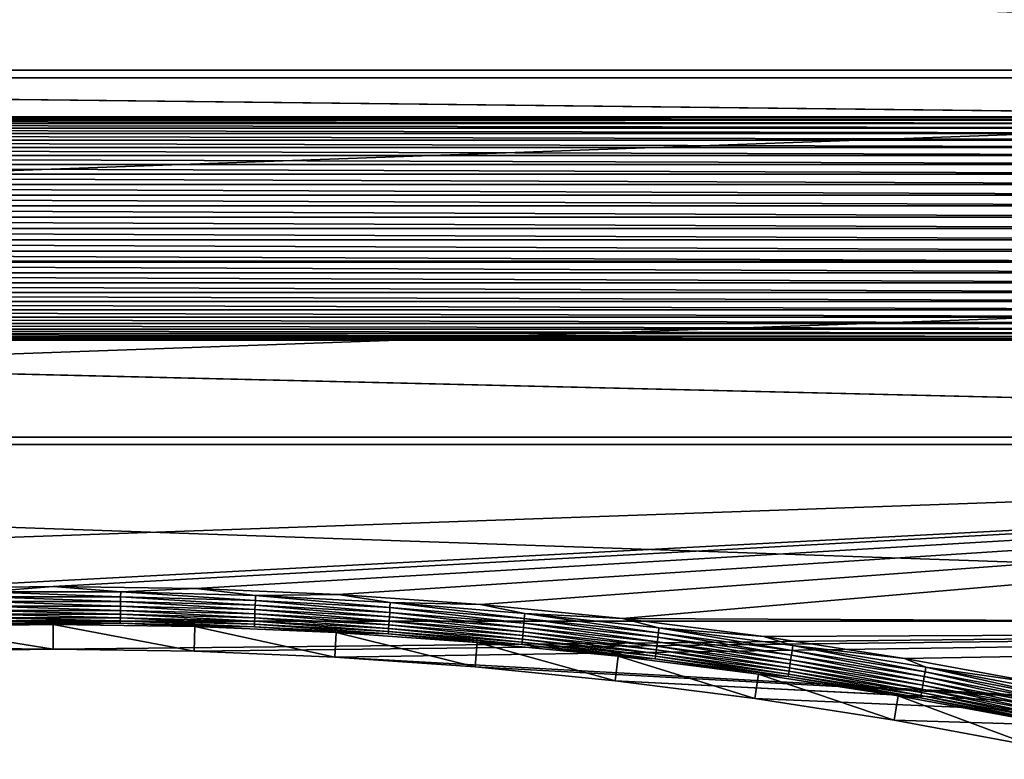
# Model space of a CAD drawing. Extents: x -320 to 320, y -695 to 695.
# Tile 139 of 169: x -4 to 106, y 397 to 479. Entities that reach past the tile are written whole.
import ezdxf

# ---------------------------------------------------------------- set-up
doc = ezdxf.new("R2010")
doc.units = 0
doc.header["$LTSCALE"] = 50.062222
for name, color, linetype in [('1', 7, 'CONTINUOUS'), ('2', 7, 'CONTINUOUS'), ('43', 7, 'CONTINUOUS'), ('75', 7, 'CONTINUOUS')]:
    doc.layers.add(name, color=color, linetype=linetype)

msp = doc.modelspace()

# ---------------------------------------------------------------- linework, layer by layer
at = {"layer": '1', "color": 7, "linetype": 'CONTINUOUS'}
for points in [[(-290.63, 473.7), (-287.99, 494.18), (290.63, 473.7), (-290.63, 473.7)], [(290.63, 473.7), (-287.99, 494.18), (287.99, 494.18), (290.63, 473.7)], [(-290.63, 473.7), (290.63, 473.7), (165.63, 468.48), (-290.63, 473.7)], [(164.37, 468.48), (-290.63, 473.7), (165.63, 468.48), (164.37, 468.48)], [(-290.63, 473.7), (164.37, 468.48), (-164.37, 468.48), (-290.63, 473.7)], [(164.37, 468.48), (163.11, 468.36), (-164.37, 468.48), (164.37, 468.48)], [(-164.37, 468.48), (163.11, 468.36), (-163.11, 468.36), (-164.37, 468.48)], [(163.11, 468.36), (161.87, 468.1), (-163.11, 468.36), (163.11, 468.36)], [(-163.11, 468.36), (161.87, 468.1), (-161.87, 468.1), (-163.11, 468.36)], [(161.87, 468.1), (160.66, 467.72), (-161.87, 468.1), (161.87, 468.1)], [(-161.87, 468.1), (160.66, 467.72), (-160.66, 467.72), (-161.87, 468.1)], [(160.66, 467.72), (159.5, 467.22), (-160.66, 467.72), (160.66, 467.72)], [(-160.66, 467.72), (159.5, 467.22), (-159.5, 467.22), (-160.66, 467.72)], [(159.5, 467.22), (158.39, 466.61), (-159.5, 467.22), (159.5, 467.22)], [(-159.5, 467.22), (158.39, 466.61), (-158.39, 466.61), (-159.5, 467.22)], [(158.39, 466.61), (157.35, 465.88), (-158.39, 466.61), (158.39, 466.61)], [(-158.39, 466.61), (157.35, 465.88), (-157.35, 465.88), (-158.39, 466.61)], [(157.35, 465.88), (156.39, 465.06), (-157.35, 465.88), (157.35, 465.88)], [(-157.35, 465.88), (156.39, 465.06), (-156.39, 465.06), (-157.35, 465.88)], [(156.39, 465.06), (155.52, 464.14), (-156.39, 465.06), (156.39, 465.06)], [(-156.39, 465.06), (155.52, 464.14), (-155.52, 464.14), (-156.39, 465.06)], [(155.52, 464.14), (154.74, 463.14), (-155.52, 464.14), (155.52, 464.14)], [(-155.52, 464.14), (154.74, 463.14), (-154.74, 463.14), (-155.52, 464.14)], [(154.74, 463.14), (154.07, 462.07), (-154.74, 463.14), (154.74, 463.14)], [(-154.74, 463.14), (154.07, 462.07), (-154.07, 462.07), (-154.74, 463.14)], [(154.07, 462.07), (153.51, 460.93), (-154.07, 462.07), (154.07, 462.07)], [(-154.07, 462.07), (153.51, 460.93), (-153.51, 460.93), (-154.07, 462.07)], [(153.51, 460.93), (153.07, 459.74), (-153.51, 460.93), (153.51, 460.93)], [(-153.51, 460.93), (153.07, 459.74), (-153.07, 459.74), (-153.51, 460.93)], [(153.07, 459.74), (152.76, 458.52), (-153.07, 459.74), (153.07, 459.74)], [(-153.07, 459.74), (152.76, 458.52), (-152.76, 458.52), (-153.07, 459.74)], [(152.76, 458.52), (152.56, 457.26), (-152.76, 458.52), (152.76, 458.52)], [(-152.76, 458.52), (152.56, 457.26), (-152.56, 457.26), (-152.76, 458.52)], [(152.56, 457.26), (152.5, 456), (-152.56, 457.26), (152.56, 457.26)], [(-152.56, 457.26), (152.5, 456), (-152.5, 456), (-152.56, 457.26)], [(-152.5, 456), (152.56, 454.74), (-152.56, 454.74), (-152.5, 456)], [(152.5, 456), (152.56, 454.74), (-152.5, 456), (152.5, 456)], [(-152.56, 454.74), (152.76, 453.48), (-152.76, 453.48), (-152.56, 454.74)], [(152.56, 454.74), (152.76, 453.48), (-152.56, 454.74), (152.56, 454.74)], [(-152.76, 453.48), (153.07, 452.26), (-153.07, 452.26), (-152.76, 453.48)], [(152.76, 453.48), (153.07, 452.26), (-152.76, 453.48), (152.76, 453.48)], [(-153.07, 452.26), (153.51, 451.07), (-153.51, 451.07), (-153.07, 452.26)], [(153.07, 452.26), (153.51, 451.07), (-153.07, 452.26), (153.07, 452.26)], [(-153.51, 451.07), (154.07, 449.93), (-154.07, 449.93), (-153.51, 451.07)], [(153.51, 451.07), (154.07, 449.93), (-153.51, 451.07), (153.51, 451.07)], [(-154.07, 449.93), (154.74, 448.86), (-154.74, 448.86), (-154.07, 449.93)], [(154.07, 449.93), (154.74, 448.86), (-154.07, 449.93), (154.07, 449.93)], [(-154.74, 448.86), (155.52, 447.86), (-155.52, 447.86), (-154.74, 448.86)], [(154.74, 448.86), (155.52, 447.86), (-154.74, 448.86), (154.74, 448.86)], [(-155.52, 447.86), (156.39, 446.94), (-156.39, 446.94), (-155.52, 447.86)], [(155.52, 447.86), (156.39, 446.94), (-155.52, 447.86), (155.52, 447.86)], [(-156.39, 446.94), (157.35, 446.12), (-157.35, 446.12), (-156.39, 446.94)], [(156.39, 446.94), (157.35, 446.12), (-156.39, 446.94), (156.39, 446.94)], [(-157.35, 446.12), (158.39, 445.39), (-158.39, 445.39), (-157.35, 446.12)], [(157.35, 446.12), (158.39, 445.39), (-157.35, 446.12), (157.35, 446.12)], [(-159.5, 444.78), (160.66, 444.28), (-160.66, 444.28), (-159.5, 444.78)], [(-158.39, 445.39), (159.5, 444.78), (-159.5, 444.78), (-158.39, 445.39)], [(159.5, 444.78), (160.66, 444.28), (-159.5, 444.78), (159.5, 444.78)], [(158.39, 445.39), (159.5, 444.78), (-158.39, 445.39), (158.39, 445.39)], [(295.58, 432.7), (-295.58, 432.7), (-165.63, 443.52), (295.58, 432.7)], [(-164.37, 443.52), (295.58, 432.7), (-165.63, 443.52), (-164.37, 443.52)], [(-163.11, 443.64), (164.37, 443.52), (-164.37, 443.52), (-163.11, 443.64)], [(164.37, 443.52), (295.58, 432.7), (-164.37, 443.52), (164.37, 443.52)], [(-161.87, 443.9), (163.11, 443.64), (-163.11, 443.64), (-161.87, 443.9)], [(163.11, 443.64), (164.37, 443.52), (-163.11, 443.64), (163.11, 443.64)], [(-160.66, 444.28), (161.87, 443.9), (-161.87, 443.9), (-160.66, 444.28)], [(161.87, 443.9), (163.11, 443.64), (-161.87, 443.9), (161.87, 443.9)], [(160.66, 444.28), (161.87, 443.9), (-160.66, 444.28), (160.66, 444.28)], [(-297.89, 412.18), (-295.58, 432.7), (297.89, 412.18), (-297.89, 412.18)], [(297.89, 412.18), (-295.58, 432.7), (295.58, 432.7), (297.89, 412.18)], [(-297.89, 412.18), (297.89, 412.18), (0, 409.04), (-297.89, 412.18)], [(-15.73, 408.82), (-297.89, 412.18), (0, 409.04), (-15.73, 408.82)], [(0, 409.04), (297.89, 412.18), (15.73, 408.82), (0, 409.04)], [(15.73, 408.82), (297.89, 412.18), (31.45, 408.16), (15.73, 408.82)], [(31.45, 408.16), (297.89, 412.18), (237.46, 396.74), (31.45, 408.16)], [(47.14, 407.05), (31.45, 408.16), (237.46, 396.74), (47.14, 407.05)], [(62.79, 405.51), (47.14, 407.05), (237.46, 396.74), (62.79, 405.51)], [(78.4, 403.53), (62.79, 405.51), (236, 396.81), (78.4, 403.53)], [(236, 396.81), (62.79, 405.51), (237.46, 396.74), (236, 396.81)], [(93.94, 401.11), (78.4, 403.53), (236, 396.81), (93.94, 401.11)], [(109.41, 398.26), (93.94, 401.11), (236, 396.81), (109.41, 398.26)]]:
    msp.add_3dface(points, dxfattribs=at)
at = {"layer": '2', "color": 7, "linetype": 'CONTINUOUS'}
for points in [[(283.69, 472.83, 11), (281.05, 493.27, 11), (-283.69, 472.83, 11), (283.69, 472.83, 11)], [(-283.69, 472.83, 11), (281.05, 493.27, 11), (-281.05, 493.27, 11), (-283.69, 472.83, 11)], [(286.21, 452.37, 11), (283.69, 472.83, 11), (-286.21, 452.37, 11), (286.21, 452.37, 11)], [(-286.21, 452.37, 11), (283.69, 472.83, 11), (-283.69, 472.83, 11), (-286.21, 452.37, 11)], [(288.63, 431.9, 11), (286.21, 452.37, 11), (-288.63, 431.9, 11), (288.63, 431.9, 11)], [(-288.63, 431.9, 11), (286.21, 452.37, 11), (-286.21, 452.37, 11), (-288.63, 431.9, 11)], [(-290.93, 411.42, 11), (288.63, 431.9, 11), (-288.63, 431.9, 11), (-290.93, 411.42, 11)], [(288.63, 431.9, 11), (-290.93, 411.42, 11), (-15.93, 415.81, 11), (288.63, 431.9, 11)], [(0, 416.04, 11), (288.63, 431.9, 11), (-15.93, 415.81, 11), (0, 416.04, 11)], [(15.93, 415.81, 11), (288.63, 431.9, 11), (0, 416.04, 11), (15.93, 415.81, 11)], [(31.84, 415.14, 11), (288.63, 431.9, 11), (15.93, 415.81, 11), (31.84, 415.14, 11)], [(47.73, 414.03, 11), (288.63, 431.9, 11), (31.84, 415.14, 11), (47.73, 414.03, 11)], [(63.58, 412.46, 11), (288.63, 431.9, 11), (47.73, 414.03, 11), (63.58, 412.46, 11)], [(290.93, 411.42, 11), (288.63, 431.9, 11), (63.58, 412.46, 11), (290.93, 411.42, 11)], [(79.38, 410.46, 11), (290.93, 411.42, 11), (63.58, 412.46, 11), (79.38, 410.46, 11)], [(95.12, 408.01, 11), (290.93, 411.42, 11), (79.38, 410.46, 11), (95.12, 408.01, 11)], [(110.78, 405.12, 11), (290.93, 411.42, 11), (95.12, 408.01, 11), (110.78, 405.12, 11)]]:
    msp.add_3dface(points, dxfattribs=at)
at = {"layer": '43', "color": 7, "linetype": 'CONTINUOUS'}
for points in [[(-15.81, 411.56, 7.97), (0, 409.04), (0, 411.78, 7.97), (-15.81, 411.56, 7.97)], [(-15.73, 408.82), (0, 409.04), (-15.81, 411.56, 7.97), (-15.73, 408.82)], [(0, 409.04), (15.73, 408.82), (0, 411.78, 7.97), (0, 409.04)], [(0, 411.78, 7.97), (15.73, 408.82), (15.81, 411.56, 7.97), (0, 411.78, 7.97)], [(15.73, 408.82), (31.45, 408.16), (15.81, 411.56, 7.97), (15.73, 408.82)], [(15.81, 411.56, 7.97), (31.45, 408.16), (31.6, 410.9, 7.97), (15.81, 411.56, 7.97)], [(31.45, 408.16), (47.14, 407.05), (31.6, 410.9, 7.97), (31.45, 408.16)], [(31.6, 410.9, 7.97), (47.14, 407.05), (47.37, 409.79, 7.97), (31.6, 410.9, 7.97)], [(47.14, 407.05), (62.79, 405.51), (47.37, 409.79, 7.97), (47.14, 407.05)], [(47.37, 409.79, 7.97), (62.79, 405.51), (63.1, 408.24, 7.97), (47.37, 409.79, 7.97)], [(62.79, 405.51), (78.4, 403.53), (63.1, 408.24, 7.97), (62.79, 405.51)], [(63.1, 408.24, 7.97), (78.4, 403.53), (78.78, 406.25, 7.97), (63.1, 408.24, 7.97)], [(78.4, 403.53), (93.94, 401.11), (78.78, 406.25, 7.97), (78.4, 403.53)], [(78.78, 406.25, 7.97), (93.94, 401.11), (94.4, 403.81, 7.97), (78.78, 406.25, 7.97)], [(93.94, 401.11), (109.41, 398.26), (94.4, 403.81, 7.97), (93.94, 401.11)], [(94.4, 403.81, 7.97), (109.41, 398.26), (109.95, 400.95, 7.97), (94.4, 403.81, 7.97)]]:
    msp.add_3dface(points, dxfattribs=at)
at = {"layer": '75', "color": 7, "linetype": 'CONTINUOUS'}
for points in [[(0, 416.04, 11), (-15.93, 415.81, 11), (-7.54, 415.43, 10.97), (0, 416.04, 11)], [(7.54, 415.43, 10.97), (0, 416.04, 11), (-7.54, 415.43, 10.97), (7.54, 415.43, 10.97)], [(15.93, 415.81, 11), (0, 416.04, 11), (7.54, 415.43, 10.97), (15.93, 415.81, 11)], [(22.61, 415.03, 10.97), (15.93, 415.81, 11), (7.54, 415.43, 10.97), (22.61, 415.03, 10.97)], [(31.84, 415.14, 11), (15.93, 415.81, 11), (22.61, 415.03, 10.97), (31.84, 415.14, 11)], [(7.54, 415.43, 10.97), (-7.54, 415.43, 10.97), (7.53, 414.88, 10.86), (7.54, 415.43, 10.97)], [(7.53, 414.88, 10.86), (-7.54, 415.43, 10.97), (-7.53, 414.88, 10.86), (7.53, 414.88, 10.86)], [(7.53, 414.88, 10.86), (-7.53, 414.88, 10.86), (7.52, 414.35, 10.69), (7.53, 414.88, 10.86)], [(7.52, 414.35, 10.69), (-7.53, 414.88, 10.86), (-7.52, 414.35, 10.69), (7.52, 414.35, 10.69)], [(22.56, 413.95, 10.69), (7.53, 414.88, 10.86), (7.52, 414.35, 10.69), (22.56, 413.95, 10.69)], [(22.58, 414.48, 10.86), (7.54, 415.43, 10.97), (7.53, 414.88, 10.86), (22.58, 414.48, 10.86)], [(22.58, 414.48, 10.86), (7.53, 414.88, 10.86), (22.56, 413.95, 10.69), (22.58, 414.48, 10.86)], [(22.61, 415.03, 10.97), (7.54, 415.43, 10.97), (22.58, 414.48, 10.86), (22.61, 415.03, 10.97)], [(37.62, 413.68, 10.86), (22.61, 415.03, 10.97), (22.58, 414.48, 10.86), (37.62, 413.68, 10.86)], [(37.66, 414.23, 10.97), (31.84, 415.14, 11), (22.61, 415.03, 10.97), (37.66, 414.23, 10.97)], [(37.66, 414.23, 10.97), (22.61, 415.03, 10.97), (37.62, 413.68, 10.86), (37.66, 414.23, 10.97)], [(47.73, 414.03, 11), (31.84, 415.14, 11), (37.66, 414.23, 10.97), (47.73, 414.03, 11)], [(7.52, 414.35, 10.69), (-7.52, 414.35, 10.69), (7.52, 413.85, 10.46), (7.52, 414.35, 10.69)], [(7.52, 413.85, 10.46), (-7.52, 414.35, 10.69), (-7.52, 413.85, 10.46), (7.52, 413.85, 10.46)], [(7.52, 413.85, 10.46), (-7.52, 413.85, 10.46), (7.51, 413.37, 10.16), (7.52, 413.85, 10.46)], [(7.51, 413.37, 10.16), (-7.52, 413.85, 10.46), (-7.51, 413.37, 10.16), (7.51, 413.37, 10.16)], [(22.52, 412.97, 10.16), (7.52, 413.85, 10.46), (7.51, 413.37, 10.16), (22.52, 412.97, 10.16)], [(22.56, 413.95, 10.69), (7.52, 414.35, 10.69), (22.54, 413.45, 10.46), (22.56, 413.95, 10.69)], [(22.54, 413.45, 10.46), (7.52, 414.35, 10.69), (7.52, 413.85, 10.46), (22.54, 413.45, 10.46)], [(22.54, 413.45, 10.46), (7.52, 413.85, 10.46), (22.52, 412.97, 10.16), (22.54, 413.45, 10.46)], [(37.55, 412.65, 10.46), (22.56, 413.95, 10.69), (22.54, 413.45, 10.46), (37.55, 412.65, 10.46)], [(37.59, 413.15, 10.69), (22.58, 414.48, 10.86), (22.56, 413.95, 10.69), (37.59, 413.15, 10.69)], [(37.59, 413.15, 10.69), (22.56, 413.95, 10.69), (37.55, 412.65, 10.46), (37.59, 413.15, 10.69)], [(37.62, 413.68, 10.86), (22.58, 414.48, 10.86), (37.59, 413.15, 10.69), (37.62, 413.68, 10.86)], [(52.59, 411.95, 10.69), (37.62, 413.68, 10.86), (37.59, 413.15, 10.69), (52.59, 411.95, 10.69)], [(52.63, 412.48, 10.86), (37.66, 414.23, 10.97), (37.62, 413.68, 10.86), (52.63, 412.48, 10.86)], [(52.63, 412.48, 10.86), (37.62, 413.68, 10.86), (52.59, 411.95, 10.69), (52.63, 412.48, 10.86)], [(52.69, 413.03, 10.97), (47.73, 414.03, 11), (37.66, 414.23, 10.97), (52.69, 413.03, 10.97)], [(52.69, 413.03, 10.97), (37.66, 414.23, 10.97), (52.63, 412.48, 10.86), (52.69, 413.03, 10.97)], [(63.58, 412.46, 11), (47.73, 414.03, 11), (52.69, 413.03, 10.97), (63.58, 412.46, 11)], [(7.51, 413.37, 10.16), (-7.51, 413.37, 10.16), (7.5, 412.94, 9.81), (7.51, 413.37, 10.16)], [(7.5, 412.94, 9.81), (-7.51, 413.37, 10.16), (-7.5, 412.94, 9.81), (7.5, 412.94, 9.81)], [(7.5, 412.94, 9.81), (-7.5, 412.94, 9.81), (7.5, 412.55, 9.41), (7.5, 412.94, 9.81)], [(7.5, 412.55, 9.41), (-7.5, 412.94, 9.81), (-7.5, 412.55, 9.41), (7.5, 412.55, 9.41)], [(7.5, 412.55, 9.41), (-7.5, 412.55, 9.41), (7.49, 412.22, 8.96), (7.5, 412.55, 9.41)], [(7.49, 412.22, 8.96), (-7.5, 412.55, 9.41), (-7.49, 412.22, 8.96), (7.49, 412.22, 8.96)], [(22.48, 411.82, 8.96), (7.5, 412.55, 9.41), (7.49, 412.22, 8.96), (22.48, 411.82, 8.96)], [(22.51, 412.54, 9.81), (7.51, 413.37, 10.16), (7.5, 412.94, 9.81), (22.51, 412.54, 9.81)], [(22.51, 412.54, 9.81), (7.5, 412.94, 9.81), (22.49, 412.15, 9.41), (22.51, 412.54, 9.81)], [(22.49, 412.15, 9.41), (7.5, 412.94, 9.81), (7.5, 412.55, 9.41), (22.49, 412.15, 9.41)], [(22.49, 412.15, 9.41), (7.5, 412.55, 9.41), (22.48, 411.82, 8.96), (22.49, 412.15, 9.41)], [(22.52, 412.97, 10.16), (7.51, 413.37, 10.16), (22.51, 412.54, 9.81), (22.52, 412.97, 10.16)], [(37.47, 411.36, 9.41), (22.51, 412.54, 9.81), (22.49, 412.15, 9.41), (37.47, 411.36, 9.41)], [(37.49, 411.74, 9.81), (22.52, 412.97, 10.16), (22.51, 412.54, 9.81), (37.49, 411.74, 9.81)], [(37.49, 411.74, 9.81), (22.51, 412.54, 9.81), (37.47, 411.36, 9.41), (37.49, 411.74, 9.81)], [(37.52, 412.17, 10.16), (22.54, 413.45, 10.46), (22.52, 412.97, 10.16), (37.52, 412.17, 10.16)], [(37.52, 412.17, 10.16), (22.52, 412.97, 10.16), (37.49, 411.74, 9.81), (37.52, 412.17, 10.16)], [(37.55, 412.65, 10.46), (22.54, 413.45, 10.46), (37.52, 412.17, 10.16), (37.55, 412.65, 10.46)], [(52.49, 410.98, 10.16), (37.55, 412.65, 10.46), (37.52, 412.17, 10.16), (52.49, 410.98, 10.16)], [(52.54, 411.45, 10.46), (37.59, 413.15, 10.69), (37.55, 412.65, 10.46), (52.54, 411.45, 10.46)], [(52.54, 411.45, 10.46), (37.55, 412.65, 10.46), (52.49, 410.98, 10.16), (52.54, 411.45, 10.46)], [(52.59, 411.95, 10.69), (37.59, 413.15, 10.69), (52.54, 411.45, 10.46), (52.59, 411.95, 10.69)], [(67.61, 410.88, 10.86), (52.69, 413.03, 10.97), (52.63, 412.48, 10.86), (67.61, 410.88, 10.86)], [(67.67, 411.43, 10.97), (63.58, 412.46, 11), (52.69, 413.03, 10.97), (67.67, 411.43, 10.97)], [(67.67, 411.43, 10.97), (52.69, 413.03, 10.97), (67.61, 410.88, 10.86), (67.67, 411.43, 10.97)], [(-15.81, 411.56, 7.97), (0, 411.78, 7.97), (-7.49, 411.94, 8.48), (-15.81, 411.56, 7.97)], [(7.49, 412.22, 8.96), (-7.49, 412.22, 8.96), (7.49, 411.94, 8.48), (7.49, 412.22, 8.96)], [(7.49, 411.94, 8.48), (-7.49, 412.22, 8.96), (-7.49, 411.94, 8.48), (7.49, 411.94, 8.48)], [(0, 411.78, 7.97), (7.49, 411.94, 8.48), (-7.49, 411.94, 8.48), (0, 411.78, 7.97)], [(0, 411.78, 7.97), (15.81, 411.56, 7.97), (7.49, 411.94, 8.48), (0, 411.78, 7.97)], [(22.48, 411.82, 8.96), (7.49, 412.22, 8.96), (22.47, 411.55, 8.48), (22.48, 411.82, 8.96)], [(22.47, 411.55, 8.48), (7.49, 412.22, 8.96), (7.49, 411.94, 8.48), (22.47, 411.55, 8.48)], [(15.81, 411.56, 7.97), (22.47, 411.55, 8.48), (7.49, 411.94, 8.48), (15.81, 411.56, 7.97)], [(15.81, 411.56, 7.97), (31.6, 410.9, 7.97), (22.47, 411.55, 8.48), (15.81, 411.56, 7.97)], [(37.43, 410.75, 8.48), (22.48, 411.82, 8.96), (22.47, 411.55, 8.48), (37.43, 410.75, 8.48)], [(31.6, 410.9, 7.97), (37.43, 410.75, 8.48), (22.47, 411.55, 8.48), (31.6, 410.9, 7.97)], [(37.45, 411.02, 8.96), (22.49, 412.15, 9.41), (22.48, 411.82, 8.96), (37.45, 411.02, 8.96)], [(37.45, 411.02, 8.96), (22.48, 411.82, 8.96), (37.43, 410.75, 8.48), (37.45, 411.02, 8.96)], [(37.47, 411.36, 9.41), (22.49, 412.15, 9.41), (37.45, 411.02, 8.96), (37.47, 411.36, 9.41)], [(52.42, 410.16, 9.41), (37.49, 411.74, 9.81), (37.47, 411.36, 9.41), (52.42, 410.16, 9.41)], [(52.45, 410.55, 9.81), (37.52, 412.17, 10.16), (37.49, 411.74, 9.81), (52.45, 410.55, 9.81)], [(52.45, 410.55, 9.81), (37.49, 411.74, 9.81), (52.42, 410.16, 9.41), (52.45, 410.55, 9.81)], [(52.49, 410.98, 10.16), (37.52, 412.17, 10.16), (52.45, 410.55, 9.81), (52.49, 410.98, 10.16)], [(67.43, 409.38, 10.16), (52.54, 411.45, 10.46), (52.49, 410.98, 10.16), (67.43, 409.38, 10.16)], [(67.49, 409.85, 10.46), (52.59, 411.95, 10.69), (52.54, 411.45, 10.46), (67.49, 409.85, 10.46)], [(67.49, 409.85, 10.46), (52.54, 411.45, 10.46), (67.43, 409.38, 10.16), (67.49, 409.85, 10.46)], [(67.55, 410.36, 10.69), (52.63, 412.48, 10.86), (52.59, 411.95, 10.69), (67.55, 410.36, 10.69)], [(67.55, 410.36, 10.69), (52.59, 411.95, 10.69), (67.49, 409.85, 10.46), (67.55, 410.36, 10.69)], [(67.61, 410.88, 10.86), (52.63, 412.48, 10.86), (67.55, 410.36, 10.69), (67.61, 410.88, 10.86)], [(79.38, 410.46, 11), (63.58, 412.46, 11), (67.67, 411.43, 10.97), (79.38, 410.46, 11)], [(82.54, 408.89, 10.86), (67.67, 411.43, 10.97), (67.61, 410.88, 10.86), (82.54, 408.89, 10.86)], [(82.62, 409.43, 10.97), (79.38, 410.46, 11), (67.67, 411.43, 10.97), (82.62, 409.43, 10.97)], [(82.62, 409.43, 10.97), (67.67, 411.43, 10.97), (82.54, 408.89, 10.86), (82.62, 409.43, 10.97)], [(31.6, 410.9, 7.97), (47.37, 409.79, 7.97), (37.43, 410.75, 8.48), (31.6, 410.9, 7.97)], [(52.36, 409.56, 8.48), (37.45, 411.02, 8.96), (37.43, 410.75, 8.48), (52.36, 409.56, 8.48)], [(47.37, 409.79, 7.97), (52.36, 409.56, 8.48), (37.43, 410.75, 8.48), (47.37, 409.79, 7.97)], [(52.39, 409.83, 8.96), (37.47, 411.36, 9.41), (37.45, 411.02, 8.96), (52.39, 409.83, 8.96)], [(52.39, 409.83, 8.96), (37.45, 411.02, 8.96), (52.36, 409.56, 8.48), (52.39, 409.83, 8.96)], [(52.42, 410.16, 9.41), (37.47, 411.36, 9.41), (52.39, 409.83, 8.96), (52.42, 410.16, 9.41)], [(67.33, 408.57, 9.41), (52.45, 410.55, 9.81), (52.42, 410.16, 9.41), (67.33, 408.57, 9.41)], [(67.38, 408.95, 9.81), (52.49, 410.98, 10.16), (52.45, 410.55, 9.81), (67.38, 408.95, 9.81)], [(67.38, 408.95, 9.81), (52.45, 410.55, 9.81), (67.33, 408.57, 9.41), (67.38, 408.95, 9.81)], [(67.43, 409.38, 10.16), (52.49, 410.98, 10.16), (67.38, 408.95, 9.81), (67.43, 409.38, 10.16)], [(82.38, 407.86, 10.46), (67.55, 410.36, 10.69), (67.49, 409.85, 10.46), (82.38, 407.86, 10.46)], [(82.46, 408.36, 10.69), (67.61, 410.88, 10.86), (67.55, 410.36, 10.69), (82.46, 408.36, 10.69)], [(82.46, 408.36, 10.69), (67.55, 410.36, 10.69), (82.38, 407.86, 10.46), (82.46, 408.36, 10.69)], [(82.54, 408.89, 10.86), (67.61, 410.88, 10.86), (82.46, 408.36, 10.69), (82.54, 408.89, 10.86)], [(95.12, 408.01, 11), (79.38, 410.46, 11), (82.62, 409.43, 10.97), (95.12, 408.01, 11)], [(47.37, 409.79, 7.97), (63.1, 408.24, 7.97), (52.36, 409.56, 8.48), (47.37, 409.79, 7.97)], [(67.26, 407.97, 8.48), (52.39, 409.83, 8.96), (52.36, 409.56, 8.48), (67.26, 407.97, 8.48)], [(63.1, 408.24, 7.97), (67.26, 407.97, 8.48), (52.36, 409.56, 8.48), (63.1, 408.24, 7.97)], [(67.29, 408.24, 8.96), (52.42, 410.16, 9.41), (52.39, 409.83, 8.96), (67.29, 408.24, 8.96)], [(67.29, 408.24, 8.96), (52.39, 409.83, 8.96), (67.26, 407.97, 8.48), (67.29, 408.24, 8.96)], [(67.33, 408.57, 9.41), (52.42, 410.16, 9.41), (67.29, 408.24, 8.96), (67.33, 408.57, 9.41)], [(82.25, 406.96, 9.81), (67.43, 409.38, 10.16), (67.38, 408.95, 9.81), (82.25, 406.96, 9.81)], [(82.32, 407.39, 10.16), (67.49, 409.85, 10.46), (67.43, 409.38, 10.16), (82.32, 407.39, 10.16)], [(82.32, 407.39, 10.16), (67.43, 409.38, 10.16), (82.25, 406.96, 9.81), (82.32, 407.39, 10.16)], [(82.38, 407.86, 10.46), (67.49, 409.85, 10.46), (82.32, 407.39, 10.16), (82.38, 407.86, 10.46)], [(97.4, 406.49, 10.86), (82.62, 409.43, 10.97), (82.54, 408.89, 10.86), (97.4, 406.49, 10.86)], [(97.5, 407.03, 10.97), (95.12, 408.01, 11), (82.62, 409.43, 10.97), (97.5, 407.03, 10.97)], [(97.5, 407.03, 10.97), (82.62, 409.43, 10.97), (97.4, 406.49, 10.86), (97.5, 407.03, 10.97)], [(63.1, 408.24, 7.97), (78.78, 406.25, 7.97), (67.26, 407.97, 8.48), (63.1, 408.24, 7.97)], [(82.11, 405.98, 8.48), (67.29, 408.24, 8.96), (67.26, 407.97, 8.48), (82.11, 405.98, 8.48)], [(82.15, 406.25, 8.96), (67.33, 408.57, 9.41), (67.29, 408.24, 8.96), (82.15, 406.25, 8.96)], [(82.15, 406.25, 8.96), (67.29, 408.24, 8.96), (82.11, 405.98, 8.48), (82.15, 406.25, 8.96)], [(82.2, 406.58, 9.41), (67.38, 408.95, 9.81), (67.33, 408.57, 9.41), (82.2, 406.58, 9.41)], [(82.2, 406.58, 9.41), (67.33, 408.57, 9.41), (82.15, 406.25, 8.96), (82.2, 406.58, 9.41)], [(82.25, 406.96, 9.81), (67.38, 408.95, 9.81), (82.2, 406.58, 9.41), (82.25, 406.96, 9.81)], [(97.23, 405.47, 10.46), (82.46, 408.36, 10.69), (82.38, 407.86, 10.46), (97.23, 405.47, 10.46)], [(97.31, 405.97, 10.69), (82.54, 408.89, 10.86), (82.46, 408.36, 10.69), (97.31, 405.97, 10.69)], [(97.31, 405.97, 10.69), (82.46, 408.36, 10.69), (97.23, 405.47, 10.46), (97.31, 405.97, 10.69)], [(97.4, 406.49, 10.86), (82.54, 408.89, 10.86), (97.31, 405.97, 10.69), (97.4, 406.49, 10.86)], [(78.78, 406.25, 7.97), (82.11, 405.98, 8.48), (67.26, 407.97, 8.48), (78.78, 406.25, 7.97)], [(97.07, 404.58, 9.81), (82.32, 407.39, 10.16), (82.25, 406.96, 9.81), (97.07, 404.58, 9.81)], [(97.14, 405.01, 10.16), (82.38, 407.86, 10.46), (82.32, 407.39, 10.16), (97.14, 405.01, 10.16)], [(97.14, 405.01, 10.16), (82.32, 407.39, 10.16), (97.07, 404.58, 9.81), (97.14, 405.01, 10.16)], [(97.23, 405.47, 10.46), (82.38, 407.86, 10.46), (97.14, 405.01, 10.16), (97.23, 405.47, 10.46)], [(110.78, 405.12, 11), (95.12, 408.01, 11), (97.5, 407.03, 10.97), (110.78, 405.12, 11)], [(112.2, 403.71, 10.86), (97.5, 407.03, 10.97), (97.4, 406.49, 10.86), (112.2, 403.71, 10.86)], [(112.31, 404.24, 10.97), (110.78, 405.12, 11), (97.5, 407.03, 10.97), (112.31, 404.24, 10.97)], [(112.31, 404.24, 10.97), (97.5, 407.03, 10.97), (112.2, 403.71, 10.86), (112.31, 404.24, 10.97)], [(78.78, 406.25, 7.97), (94.4, 403.81, 7.97), (82.11, 405.98, 8.48), (78.78, 406.25, 7.97)], [(96.9, 403.6, 8.48), (82.15, 406.25, 8.96), (82.11, 405.98, 8.48), (96.9, 403.6, 8.48)], [(94.4, 403.81, 7.97), (96.9, 403.6, 8.48), (82.11, 405.98, 8.48), (94.4, 403.81, 7.97)], [(96.95, 403.87, 8.96), (82.2, 406.58, 9.41), (82.15, 406.25, 8.96), (96.95, 403.87, 8.96)], [(96.95, 403.87, 8.96), (82.15, 406.25, 8.96), (96.9, 403.6, 8.48), (96.95, 403.87, 8.96)], [(97, 404.2, 9.41), (82.25, 406.96, 9.81), (82.2, 406.58, 9.41), (97, 404.2, 9.41)], [(97, 404.2, 9.41), (82.2, 406.58, 9.41), (96.95, 403.87, 8.96), (97, 404.2, 9.41)], [(97.07, 404.58, 9.81), (82.25, 406.96, 9.81), (97, 404.2, 9.41), (97.07, 404.58, 9.81)], [(112, 402.69, 10.46), (97.31, 405.97, 10.69), (97.23, 405.47, 10.46), (112, 402.69, 10.46)], [(112.1, 403.19, 10.69), (97.4, 406.49, 10.86), (97.31, 405.97, 10.69), (112.1, 403.19, 10.69)], [(112.1, 403.19, 10.69), (97.31, 405.97, 10.69), (112, 402.69, 10.46), (112.1, 403.19, 10.69)], [(112.2, 403.71, 10.86), (97.4, 406.49, 10.86), (112.1, 403.19, 10.69), (112.2, 403.71, 10.86)], [(111.82, 401.8, 9.81), (97.14, 405.01, 10.16), (97.07, 404.58, 9.81), (111.82, 401.8, 9.81)], [(111.9, 402.23, 10.16), (97.23, 405.47, 10.46), (97.14, 405.01, 10.16), (111.9, 402.23, 10.16)], [(111.9, 402.23, 10.16), (97.14, 405.01, 10.16), (111.82, 401.8, 9.81), (111.9, 402.23, 10.16)], [(112, 402.69, 10.46), (97.23, 405.47, 10.46), (111.9, 402.23, 10.16), (112, 402.69, 10.46)], [(94.4, 403.81, 7.97), (109.95, 400.95, 7.97), (96.9, 403.6, 8.48), (94.4, 403.81, 7.97)], [(111.62, 400.83, 8.48), (96.95, 403.87, 8.96), (96.9, 403.6, 8.48), (111.62, 400.83, 8.48)], [(111.68, 401.1, 8.96), (97, 404.2, 9.41), (96.95, 403.87, 8.96), (111.68, 401.1, 8.96)], [(111.68, 401.1, 8.96), (96.95, 403.87, 8.96), (111.62, 400.83, 8.48), (111.68, 401.1, 8.96)], [(111.74, 401.42, 9.41), (97.07, 404.58, 9.81), (97, 404.2, 9.41), (111.74, 401.42, 9.41)], [(111.74, 401.42, 9.41), (97, 404.2, 9.41), (111.68, 401.1, 8.96), (111.74, 401.42, 9.41)], [(111.82, 401.8, 9.81), (97.07, 404.58, 9.81), (111.74, 401.42, 9.41), (111.82, 401.8, 9.81)], [(109.95, 400.95, 7.97), (111.62, 400.83, 8.48), (96.9, 403.6, 8.48), (109.95, 400.95, 7.97)]]:
    msp.add_3dface(points, dxfattribs=at)

doc.saveas('drawing.dxf')
